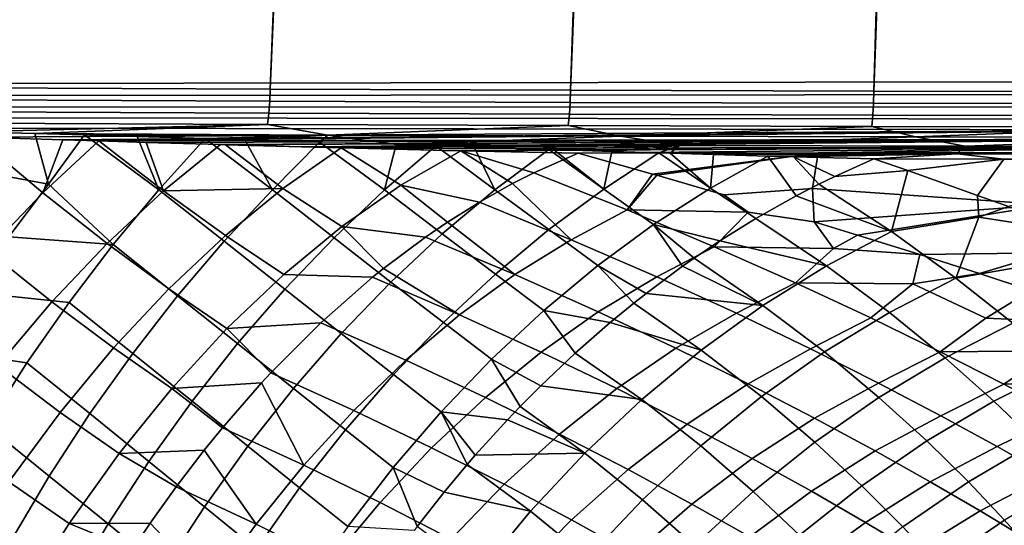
# Model space of a CAD drawing. Header units: metres. Extents: x -109 to 109, y -100 to 76.
# Tile 153 of 256: x 17.66 to 29.36, y -27.34 to -21.33. Entities that reach past the tile are written whole.
import ezdxf

# ---------------------------------------------------------------- set-up
doc = ezdxf.new("R2010")
doc.units = ezdxf.units.M
doc.layers.add('solid_21062310', color=7, linetype='CONTINUOUS')

msp = doc.modelspace()

# ---------------------------------------------------------------- linework, layer by layer
at = {"layer": 'solid_21062310'}
for points in [[(16.953859, -22.134804, -26.623857), (17.514687, 2.971952, -26.432684), (18.225191, 2.835671, -26.195766), (17.106878, -22.135736, -26.571331)], [(21.601665, 2.201033, -25.149216), (20.638123, -22.152105, -25.434639), (17.106878, -22.135736, -26.571331), (18.225191, 2.835671, -26.195766)], [(21.601665, 2.201033, -25.149216), (21.680277, 2.186922, -25.12639), (20.638123, -22.152105, -25.434639)], [(25.025061, 1.614456, -24.218842), (24.208811, -22.165691, -24.42893), (20.638123, -22.152105, -25.434639), (21.680277, 2.186922, -25.12639)], [(25.025061, 1.614456, -24.218842), (25.154701, 1.593361, -24.186144), (24.208811, -22.165691, -24.42893)], [(28.487005, 1.079226, -23.408051), (27.813778, -22.175663, -23.555637), (24.208811, -22.165691, -24.42893), (25.154701, 1.593361, -24.186144)], [(28.487005, 1.079226, -23.408051), (28.644148, 1.05631, -23.374298), (27.813778, -22.175663, -23.555637)], [(31.98267, 0.59762, -22.718815), (31.44804, -22.181311, -22.815916), (27.813778, -22.175663, -23.555637), (28.644148, 1.05631, -23.374298)], [(23.175426, -0.972689, 20.220478), (32.278339, -22.059999, 20.12933), (46.667332, -22.023781, 19.985252), (44.138027, -0.896292, 20.010578)], [(23.175426, -0.972689, 20.220478), (2.212826, -1.049087, 20.43038), (9.607429, -22.091278, 20.356337), (17.148014, -22.086779, 20.280832)], [(23.175426, -0.972689, 20.220478), (17.148014, -22.086779, 20.280832), (31.916618, -22.060759, 20.132952)], [(23.175426, -0.972689, 20.220478), (31.916618, -22.060759, 20.132952), (32.278339, -22.059999, 20.12933)], [(31.907946, -22.216625, 20.11944), (31.916618, -22.060759, 20.132952), (17.148014, -22.086779, 20.280832), (17.148109, -22.227818, 20.269711)], [(20.632771, -22.297047, -25.424038), (17.10243, -22.280676, -26.560436), (17.106878, -22.135736, -26.571331), (20.638123, -22.152105, -25.434639)], [(31.907856, -22.367771, 20.079058), (31.907946, -22.216625, 20.11944), (17.148109, -22.227818, 20.269711), (17.147978, -22.36537, 20.236626)], [(20.632771, -22.297047, -25.424038), (20.638123, -22.152105, -25.434639), (24.208811, -22.165691, -24.42893), (24.203474, -22.310627, -24.418228)], [(24.203474, -22.310627, -24.418228), (24.208811, -22.165691, -24.42893), (27.813778, -22.175663, -23.555637), (27.808947, -22.320599, -23.544666)], [(27.808947, -22.320599, -23.544666), (27.813778, -22.175663, -23.555637), (31.44804, -22.181311, -22.815916), (31.443941, -22.326252, -22.804712)], [(17.10243, -22.280676, -26.560436), (20.632771, -22.297047, -25.424038), (20.622049, -22.439035, -25.390488), (17.090395, -22.422667, -26.527332)], [(20.632771, -22.297047, -25.424038), (24.203474, -22.310627, -24.418228), (24.194117, -22.452618, -24.384274), (20.622049, -22.439035, -25.390488)], [(24.203474, -22.310627, -24.418228), (27.808947, -22.320599, -23.544666), (27.800993, -22.462587, -23.510359), (24.194117, -22.452618, -24.384274)], [(27.808947, -22.320599, -23.544666), (31.443941, -22.326252, -22.804712), (31.437429, -22.468243, -22.770102), (27.800993, -22.462587, -23.510359)], [(17.090395, -22.422667, -26.527332), (20.622049, -22.439035, -25.390488), (20.604849, -22.573444, -25.33535), (17.071093, -22.557074, -26.472895)], [(31.907494, -22.50964, 20.013111), (31.907856, -22.367771, 20.079058), (17.147978, -22.36537, 20.236626), (17.147627, -22.496038, 20.182396)], [(20.622049, -22.439035, -25.390488), (24.194117, -22.452618, -24.384274), (24.179071, -22.587027, -24.32851), (20.604849, -22.573444, -25.33535)], [(24.194117, -22.452618, -24.384274), (27.800993, -22.462587, -23.510359), (27.788153, -22.596998, -23.454048), (24.179071, -22.587027, -24.32851)], [(27.800993, -22.462587, -23.510359), (31.437429, -22.468243, -22.770102), (31.426838, -22.602652, -22.713327), (27.788153, -22.596998, -23.454048)], [(20.604849, -22.573444, -25.33535), (17.0502, -22.659109, -26.413342), (17.071093, -22.557074, -26.472895)], [(20.604849, -22.573444, -25.33535), (17.838066, -22.680819, -26.133434), (17.0502, -22.659109, -26.413342)], [(31.906866, -22.637945, 19.923595), (31.907494, -22.50964, 20.013111), (17.147627, -22.496038, 20.182396), (17.14706, -22.616594, 20.10836)], [(20.604849, -22.573444, -25.33535), (21.321484, -22.699799, -25.039957), (17.838066, -22.680819, -26.133434)], [(20.604849, -22.573444, -25.33535), (24.179071, -22.587027, -24.32851), (21.321484, -22.699799, -25.039957)], [(24.179071, -22.587027, -24.32851), (24.799425, -22.712366, -24.086853), (21.321484, -22.699799, -25.039957)], [(24.179071, -22.587027, -24.32851), (27.788153, -22.596998, -23.454048), (24.799425, -22.712366, -24.086853)], [(16.76906, -23.054432, -26.224157), (17.0502, -22.659109, -26.413342), (17.838066, -22.680819, -26.133434), (18.000608, -23.282061, -25.616714)], [(31.906866, -22.637945, 19.923595), (17.14706, -22.616594, 20.10836), (17.146297, -22.724058, 20.016348)], [(31.906866, -22.637945, 19.923595), (17.146297, -22.724058, 20.016348), (18.174519, -22.756443, 19.970129)], [(18.431868, -22.697882, -25.926174), (17.838066, -22.680819, -26.133434), (21.321484, -22.699799, -25.039957)], [(18.000608, -23.282061, -25.616714), (17.838066, -22.680819, -26.133434), (18.431868, -22.697882, -25.926174)], [(18.770918, -24.0026, -24.798086), (18.000608, -23.282061, -25.616714), (18.431868, -22.697882, -25.926174), (19.314764, -23.350786, -25.094191)], [(31.906866, -22.637945, 19.923595), (18.174519, -22.756443, 19.970129), (18.601727, -22.769526, 19.950121)], [(19.054451, -22.716265, -25.712282), (18.431868, -22.697882, -25.926174), (21.321484, -22.699799, -25.039957)], [(19.314764, -23.350786, -25.094191), (18.431868, -22.697882, -25.926174), (19.054451, -22.716265, -25.712282)], [(31.905993, -22.74881, 19.813215), (31.906866, -22.637945, 19.923595), (18.601727, -22.769526, 19.950121)], [(19.863535, -22.740803, -25.439428), (19.054451, -22.716265, -25.712282), (21.321484, -22.699799, -25.039957)], [(20.335186, -22.755358, -25.283014), (19.863535, -22.740803, -25.439428), (21.321484, -22.699799, -25.039957)], [(21.223919, -22.78319, -24.993425), (20.335186, -22.755358, -25.283014), (21.321484, -22.699799, -25.039957)], [(21.997217, -23.351032, -24.172541), (21.223919, -22.78319, -24.993425), (21.321484, -22.699799, -25.039957), (22.134289, -22.812012, -24.703648)], [(22.134289, -22.812012, -24.703648), (21.321484, -22.699799, -25.039957), (24.799425, -22.712366, -24.086853)], [(27.788153, -22.596998, -23.454048), (28.309309, -22.721399, -23.258753), (24.799425, -22.712366, -24.086853)], [(27.788153, -22.596998, -23.454048), (31.426838, -22.602652, -22.713327), (28.309309, -22.721399, -23.258753)], [(31.426838, -22.602652, -22.713327), (31.84643, -22.726288, -22.556824), (28.309309, -22.721399, -23.258753)], [(17.27898, -24.072201, 18.738201), (17.935326, -23.38588, 19.31036), (17.146297, -22.724058, 20.016348), (16.493446, -23.402748, 19.413486)], [(17.935326, -23.38588, 19.31036), (18.174519, -22.756443, 19.970129), (17.146297, -22.724058, 20.016348)], [(17.935326, -23.38588, 19.31036), (18.601727, -22.769526, 19.950121), (18.174519, -22.756443, 19.970129)], [(18.700663, -23.988974, 18.59408), (19.369448, -23.363558, 19.205715), (18.601727, -22.769526, 19.950121), (17.935326, -23.38588, 19.31036)], [(31.905993, -22.74881, 19.813215), (18.601727, -22.769526, 19.950121), (19.161909, -22.786322, 19.923145)], [(19.369448, -23.363558, 19.205715), (19.161909, -22.786322, 19.923145), (18.601727, -22.769526, 19.950121)], [(19.314764, -23.350786, -25.094191), (19.054451, -22.716265, -25.712282), (19.863535, -22.740803, -25.439428)], [(31.905993, -22.74881, 19.813215), (19.161909, -22.786322, 19.923145), (20.045374, -22.811924, 19.878838)], [(19.369448, -23.363558, 19.205715), (20.045374, -22.811924, 19.878838), (19.161909, -22.786322, 19.923145)], [(20.090712, -23.962856, -24.30608), (19.314764, -23.350786, -25.094191), (19.863535, -22.740803, -25.439428), (20.663822, -23.352636, -24.622456)], [(19.369448, -23.363558, 19.205715), (20.789242, -23.333546, 19.102152), (20.107992, -22.813694, 19.875614), (20.045374, -22.811924, 19.878838)], [(20.663822, -23.352636, -24.622456), (19.863535, -22.740803, -25.439428), (20.335186, -22.755358, -25.283014)], [(31.905993, -22.74881, 19.813215), (20.045374, -22.811924, 19.878838), (20.107992, -22.813694, 19.875614)], [(31.905993, -22.74881, 19.813215), (20.107992, -22.813694, 19.875614), (21.009857, -22.838512, 19.827879)], [(20.107992, -22.813694, 19.875614), (21.482243, -22.850967, 19.80188), (21.009857, -22.838512, 19.827879)], [(20.789242, -23.333546, 19.102152), (21.482243, -22.850967, 19.80188), (20.107992, -22.813694, 19.875614)], [(20.663822, -23.352636, -24.622456), (20.335186, -22.755358, -25.283014), (21.223919, -22.78319, -24.993425)], [(21.396515, -23.920149, -23.832928), (20.663822, -23.352636, -24.622456), (21.223919, -22.78319, -24.993425), (21.997217, -23.351032, -24.172541)], [(31.905993, -22.74881, 19.813215), (21.009857, -22.838512, 19.827879), (21.482243, -22.850967, 19.80188)], [(31.905993, -22.74881, 19.813215), (21.482243, -22.850967, 19.80188), (21.875774, -22.861036, 19.779676), (31.9049, -22.838884, 19.685305)], [(21.997217, -23.351032, -24.172541), (22.134289, -22.812012, -24.703648), (22.607866, -22.827065, -24.555574)], [(25.502542, -22.823444, -23.809671), (22.134289, -22.812012, -24.703648), (24.799425, -22.712366, -24.086853)], [(22.607866, -22.827065, -24.555574), (22.134289, -22.812012, -24.703648), (25.502542, -22.823444, -23.809671)], [(25.502542, -22.823444, -23.809671), (24.799425, -22.712366, -24.086853), (28.309309, -22.721399, -23.258753)], [(28.899626, -22.831442, -23.032593), (25.502542, -22.823444, -23.809671), (28.309309, -22.721399, -23.258753)], [(28.899626, -22.831442, -23.032593), (28.309309, -22.721399, -23.258753), (31.84643, -22.726288, -22.556824)], [(32.321426, -22.835499, -22.373356), (28.899626, -22.831442, -23.032593), (31.84643, -22.726288, -22.556824)], [(21.488537, -23.787708, 18.326921), (22.190487, -23.296143, 18.999498), (21.482243, -22.850967, 19.80188), (20.789242, -23.333546, 19.102152)], [(21.482243, -22.850967, 19.80188), (22.903732, -22.885872, 19.719269), (21.875774, -22.861036, 19.779676)], [(22.190487, -23.296143, 18.999498), (22.903732, -22.885872, 19.719269), (21.482243, -22.850967, 19.80188)], [(31.9049, -22.838884, 19.685305), (21.875774, -22.861036, 19.779676), (22.714008, -22.881456, 19.730688)], [(21.875774, -22.861036, 19.779676), (22.903732, -22.885872, 19.719269), (22.714008, -22.881456, 19.730688)], [(23.309244, -23.348757, -23.742117), (22.682722, -23.875505, -23.378574), (21.997217, -23.351032, -24.172541), (22.607866, -22.827065, -24.555574)], [(23.124947, -23.496984, 18.471235), (23.517929, -23.276814, 18.850216), (22.903732, -22.885872, 19.719269), (22.190487, -23.296143, 18.999498)], [(23.063004, -22.841515, -24.41497), (22.607866, -22.827065, -24.555574), (25.502542, -22.823444, -23.809671)], [(23.309244, -23.348757, -23.742117), (22.607866, -22.827065, -24.555574), (23.063004, -22.841515, -24.41497)], [(31.9049, -22.838884, 19.685305), (22.714008, -22.881456, 19.730688), (22.903732, -22.885872, 19.719269)], [(31.9049, -22.838884, 19.685305), (22.903732, -22.885872, 19.719269), (24.298223, -22.915701, 19.631319)], [(23.772869, -23.147772, 19.101269), (24.298223, -22.915701, 19.631319), (22.903732, -22.885872, 19.719269)], [(23.772869, -23.147772, 19.101269), (22.903732, -22.885872, 19.719269), (23.517929, -23.276814, 18.850216)], [(23.94808, -22.869511, -24.146164), (23.063004, -22.841515, -24.41497), (25.502542, -22.823444, -23.809671)], [(23.309244, -23.348757, -23.742117), (23.063004, -22.841515, -24.41497), (23.94808, -22.869511, -24.146164)], [(24.602417, -23.340885, -23.334068), (23.951088, -23.822939, -22.946968), (23.309244, -23.348757, -23.742117), (23.94808, -22.869511, -24.146164)], [(23.772869, -23.147772, 19.101269), (24.880177, -23.589945, 17.932066), (25.181511, -23.163649, 18.960443), (24.298223, -22.915701, 19.631319)], [(24.004385, -22.871281, -24.129269), (23.94808, -22.869511, -24.146164), (25.502542, -22.823444, -23.809671)], [(24.602417, -23.340885, -23.334068), (23.94808, -22.869511, -24.146164), (24.004385, -22.871281, -24.129269)], [(24.696871, -22.892912, -23.923428), (24.004385, -22.871281, -24.129269), (25.502542, -22.823444, -23.809671)], [(24.602417, -23.340885, -23.334068), (24.004385, -22.871281, -24.129269), (24.696871, -22.892912, -23.923428)], [(31.9049, -22.838884, 19.685305), (24.298223, -22.915701, 19.631319), (27.150061, -22.912029, 19.598858)], [(24.298223, -22.915701, 19.631319), (25.181511, -23.163649, 18.960443), (27.150061, -22.912029, 19.598858)], [(24.602417, -23.340885, -23.334068), (24.696871, -22.892912, -23.923428), (25.258873, -22.910248, -23.75894)], [(25.869358, -23.329906, -22.945774), (25.19445, -23.764349, -22.537468), (24.602417, -23.340885, -23.334068), (25.258873, -22.910248, -23.75894)], [(25.258873, -22.910248, -23.75894), (24.696871, -22.892912, -23.923428), (25.502542, -22.823444, -23.809671)], [(25.181511, -23.163649, 18.960443), (25.232662, -23.17824, 18.920265), (27.150061, -22.912029, 19.598858)], [(26.029158, -23.408932, 18.274113), (27.082716, -23.333607, 18.460361), (27.150061, -22.912029, 19.598858), (25.232662, -23.17824, 18.920265)], [(25.389935, -22.914248, -23.720913), (25.258873, -22.910248, -23.75894), (25.502542, -22.823444, -23.809671)], [(25.869358, -23.329906, -22.945774), (25.258873, -22.910248, -23.75894), (25.389935, -22.914248, -23.720913)], [(25.389935, -22.914248, -23.720913), (25.502542, -22.823444, -23.809671), (28.899626, -22.831442, -23.032593), (28.804226, -22.922934, -22.936163)], [(25.905304, -22.929815, -23.572559), (25.389935, -22.914248, -23.720913), (28.804226, -22.922934, -22.936163)], [(25.869358, -23.329906, -22.945774), (25.389935, -22.914248, -23.720913), (25.905304, -22.929815, -23.572559)], [(25.869358, -23.329906, -22.945774), (25.905304, -22.929815, -23.572559), (26.553244, -22.948996, -23.388567)], [(26.553244, -22.948996, -23.388567), (25.905304, -22.929815, -23.572559), (28.804226, -22.922934, -22.936163)], [(26.857582, -22.957817, -23.303091), (26.553244, -22.948996, -23.388567), (28.804226, -22.922934, -22.936163)], [(26.857582, -22.957817, -23.303091), (28.804226, -22.922934, -22.936163), (27.810822, -22.983974, -23.039833)], [(27.150061, -22.912029, 19.598858), (27.082716, -23.333607, 18.460361), (29.884508, -23.530039, 17.842651), (29.975941, -22.908087, 19.566502)], [(31.9049, -22.838884, 19.685305), (27.150061, -22.912029, 19.598858), (29.975941, -22.908087, 19.566502)], [(28.804226, -22.922934, -22.936163), (29.359699, -22.986, -22.710976), (27.810822, -22.983974, -23.039833)], [(28.804226, -22.922934, -22.936163), (28.899626, -22.831442, -23.032593), (32.321426, -22.835499, -22.373356), (32.243965, -22.927086, -22.271133)], [(32.243965, -22.927086, -22.271133), (29.359699, -22.986, -22.710976), (28.804226, -22.922934, -22.936163)], [(32.243965, -22.927086, -22.271133), (31.420874, -22.987736, -22.311758), (29.359699, -22.986, -22.710976)], [(18.000608, -23.282061, -25.616714), (17.531988, -23.911152, -25.354574), (16.494007, -23.461594, -26.051882), (16.76906, -23.054432, -26.224157)], [(26.887531, -23.423796, -22.449083), (26.409708, -23.693071, -22.159824), (25.869358, -23.329906, -22.945774), (26.553244, -22.948996, -23.388567)], [(26.887531, -23.423796, -22.449083), (26.553244, -22.948996, -23.388567), (26.857582, -22.957817, -23.303091), (27.15872, -23.283817, -22.618286)], [(27.347164, -23.191917, -22.73797), (26.857582, -22.957817, -23.303091), (27.810822, -22.983974, -23.039833)], [(27.347164, -23.191917, -22.73797), (27.15872, -23.283817, -22.618286), (26.857582, -22.957817, -23.303091)], [(27.347164, -23.191917, -22.73797), (27.810822, -22.983974, -23.039833), (28.215858, -23.122145, -22.661724)], [(29.359699, -22.986, -22.710976), (28.215858, -23.122145, -22.661724), (27.810822, -22.983974, -23.039833)], [(29.359699, -22.986, -22.710976), (29.046364, -23.416277, -21.855391), (28.215858, -23.122145, -22.661724)], [(31.420874, -22.987736, -22.311758), (29.411703, -23.55035, -21.485819), (29.046364, -23.416277, -21.855391), (29.359699, -22.986, -22.710976)], [(24.880177, -23.589945, 17.932066), (23.772869, -23.147772, 19.101269), (23.517929, -23.276814, 18.850216), (24.21369, -23.943731, 17.32169)], [(24.880177, -23.589945, 17.932066), (25.232662, -23.17824, 18.920265), (25.181511, -23.163649, 18.960443)], [(28.020786, -23.84547, -21.268541), (27.15872, -23.283817, -22.618286), (27.347164, -23.191917, -22.73797), (28.215858, -23.122145, -22.661724)], [(28.020786, -23.84547, -21.268541), (28.215858, -23.122145, -22.661724), (29.046364, -23.416277, -21.855391), (29.061264, -23.677114, -21.288239)], [(18.770918, -24.0026, -24.798086), (17.531988, -23.911152, -25.354574), (18.000608, -23.282061, -25.616714)], [(23.517929, -23.276814, 18.850216), (23.124947, -23.496984, 18.471235), (24.21369, -23.943731, 17.32169)], [(24.880177, -23.589945, 17.932066), (26.319298, -23.617231, 17.691256), (26.029158, -23.408932, 18.274113), (25.232662, -23.17824, 18.920265)], [(28.020786, -23.84547, -21.268541), (26.887531, -23.423796, -22.449083), (27.15872, -23.283817, -22.618286)], [(17.935326, -23.38588, 19.31036), (17.27898, -24.072201, 18.738201), (18.042826, -24.683401, 18.048613), (18.700663, -23.988974, 18.59408)], [(19.369448, -23.363558, 19.205715), (18.700663, -23.988974, 18.59408), (19.432154, -24.528202, 17.870338), (20.105198, -23.894068, 18.45661)], [(19.536114, -24.611561, -24.036783), (18.770918, -24.0026, -24.798086), (19.314764, -23.350786, -25.094191), (20.090712, -23.962856, -24.30608)], [(19.369448, -23.363558, 19.205715), (20.105198, -23.894068, 18.45661), (20.789242, -23.333546, 19.102152)], [(20.813219, -24.530804, -23.538074), (20.090712, -23.962856, -24.30608), (20.663822, -23.352636, -24.622456), (21.396515, -23.920149, -23.832928)], [(20.789242, -23.333546, 19.102152), (20.105198, -23.894068, 18.45661), (20.797688, -24.35709, 17.706228), (21.488537, -23.787708, 18.326921)], [(22.682722, -23.875505, -23.378574), (22.07255, -24.446999, -23.057264), (21.396515, -23.920149, -23.832928), (21.997217, -23.351032, -24.172541)], [(22.190487, -23.296143, 18.999498), (21.488537, -23.787708, 18.326921), (22.48435, -23.912325, 17.874725), (22.744829, -23.734867, 18.114048)], [(22.190487, -23.296143, 18.999498), (22.744829, -23.734867, 18.114048), (23.124947, -23.496984, 18.471235)], [(23.951088, -23.822939, -22.946968), (23.315065, -24.353058, -22.59926), (22.682722, -23.875505, -23.378574), (23.309244, -23.348757, -23.742117)], [(25.19445, -23.764349, -22.537468), (24.533819, -24.25013, -22.165257), (23.951088, -23.822939, -22.946968), (24.602417, -23.340885, -23.334068)], [(26.409708, -23.693071, -22.159824), (25.983078, -23.958639, -21.911415), (25.19445, -23.764349, -22.537468), (25.869358, -23.329906, -22.945774)], [(26.319298, -23.617231, 17.691256), (27.102377, -23.729876, 17.33872), (27.082716, -23.333607, 18.460361), (26.029158, -23.408932, 18.274113)], [(27.082716, -23.333607, 18.460361), (27.102377, -23.729876, 17.33872), (29.884508, -23.530039, 17.842651)], [(22.744829, -23.734867, 18.114048), (23.544783, -24.35898, 16.757042), (24.21369, -23.943731, 17.32169), (23.124947, -23.496984, 18.471235)], [(26.887531, -23.423796, -22.449083), (28.020786, -23.84547, -21.268541), (27.249531, -24.253927, -20.847797), (26.409708, -23.693071, -22.159824)], [(29.061264, -23.677114, -21.288239), (29.046364, -23.416277, -21.855391), (29.411703, -23.55035, -21.485819)], [(24.880177, -23.589945, 17.932066), (24.21369, -23.943731, 17.32169), (25.232052, -24.385784, 16.133837), (25.916584, -24.02739, 16.724335)], [(26.319298, -23.617231, 17.691256), (24.880177, -23.589945, 17.932066), (25.916584, -24.02739, 16.724335)], [(25.916584, -24.02739, 16.724335), (27.333387, -24.04895, 16.425207), (27.102377, -23.729876, 17.33872), (26.319298, -23.617231, 17.691256)], [(27.102377, -23.729876, 17.33872), (27.618107, -23.888182, 16.860291), (29.884508, -23.530039, 17.842651)], [(28.35997, -24.120573, 16.135548), (29.890215, -24.101439, 16.141315), (29.884508, -23.530039, 17.842651), (27.618107, -23.888182, 16.860291)], [(29.061264, -23.677114, -21.288239), (29.411703, -23.55035, -21.485819), (30.208036, -23.852779, -20.643478)], [(22.744829, -23.734867, 18.114048), (22.48435, -23.912325, 17.874725), (23.544783, -24.35898, 16.757042)], [(27.249531, -24.253927, -20.847797), (25.983078, -23.958639, -21.911415), (26.409708, -23.693071, -22.159824)], [(27.333387, -24.04895, 16.425207), (27.618107, -23.888182, 16.860291), (27.102377, -23.729876, 17.33872)], [(29.061264, -23.677114, -21.288239), (28.787624, -24.399952, -19.917253), (28.020786, -23.84547, -21.268541)], [(28.787624, -24.399952, -19.917253), (29.061264, -23.677114, -21.288239), (30.208036, -23.852779, -20.643478), (29.812109, -24.221731, -19.913754)], [(21.488537, -23.787708, 18.326921), (20.797688, -24.35709, 17.706228), (21.854866, -24.391335, 17.315266), (21.985491, -24.285961, 17.42911)], [(21.488537, -23.787708, 18.326921), (21.985491, -24.285961, 17.42911), (22.48435, -23.912325, 17.874725)], [(24.533819, -24.25013, -22.165257), (23.890841, -24.784769, -21.831045), (23.315065, -24.353058, -22.59926), (23.951088, -23.822939, -22.946968)], [(25.540241, -24.260429, -21.663816), (25.104965, -24.584267, -21.431108), (24.533819, -24.25013, -22.165257), (25.19445, -23.764349, -22.537468)], [(25.675922, -24.165064, -21.738541), (25.540241, -24.260429, -21.663816), (25.19445, -23.764349, -22.537468)], [(25.983078, -23.958639, -21.911415), (25.675922, -24.165064, -21.738541), (25.19445, -23.764349, -22.537468)], [(27.997145, -24.8083, -19.53373), (27.249531, -24.253927, -20.847797), (28.020786, -23.84547, -21.268541), (28.787624, -24.399952, -19.917253)], [(18.770918, -24.0026, -24.798086), (18.246801, -24.690187, -24.551441), (17.080492, -24.568584, -25.13546), (17.531988, -23.911152, -25.354574)], [(18.700663, -23.988974, 18.59408), (18.042826, -24.683401, 18.048613), (18.775188, -25.231155, 17.347767), (19.432154, -24.528202, 17.870338)], [(20.105198, -23.894068, 18.45661), (19.432154, -24.528202, 17.870338), (20.123102, -25.000034, 17.142057), (20.797688, -24.35709, 17.706228)], [(20.250269, -25.17992, -23.289469), (19.536114, -24.611561, -24.036783), (20.090712, -23.962856, -24.30608), (20.813219, -24.530804, -23.538074)], [(22.07255, -24.446999, -23.057264), (21.481806, -25.060349, -22.779812), (20.813219, -24.530804, -23.538074), (21.396515, -23.920149, -23.832928)], [(21.985491, -24.285961, 17.42911), (22.888723, -24.837887, 16.228903), (23.544783, -24.35898, 16.757042), (22.48435, -23.912325, 17.874725)], [(23.315065, -24.353058, -22.59926), (22.697582, -24.928551, -22.292711), (22.07255, -24.446999, -23.057264), (22.682722, -23.875505, -23.378574)], [(23.544783, -24.35898, 16.757042), (24.536945, -24.801153, 15.60187), (25.232052, -24.385784, 16.133837), (24.21369, -23.943731, 17.32169)], [(26.494991, -24.724998, -20.463795), (25.675922, -24.165064, -21.738541), (25.983078, -23.958639, -21.911415), (27.249531, -24.253927, -20.847797)], [(27.333387, -24.04895, 16.425207), (28.35997, -24.120573, 16.135548), (27.618107, -23.888182, 16.860291)], [(17.27898, -24.072201, 18.738201), (16.633587, -24.82266, 18.238729), (17.400959, -25.441538, 17.573477), (18.042826, -24.683401, 18.048613)], [(19.002825, -25.295477, -23.815929), (18.246801, -24.690187, -24.551441), (18.770918, -24.0026, -24.798086), (19.536114, -24.611561, -24.036783)], [(25.916584, -24.02739, 16.724335), (25.232052, -24.385784, 16.133837), (26.180056, -24.819479, 14.911716), (26.882113, -24.456549, 15.48212)], [(27.333387, -24.04895, 16.425207), (25.916584, -24.02739, 16.724335), (26.882113, -24.456549, 15.48212)], [(26.882113, -24.456549, 15.48212), (28.275047, -24.469946, 15.126239), (28.35997, -24.120573, 16.135548), (27.333387, -24.04895, 16.425207)], [(28.35997, -24.120573, 16.135548), (29.067299, -24.347198, 15.400696), (29.890215, -24.101439, 16.141315)], [(29.067299, -24.347198, 15.400696), (29.677748, -24.546755, 14.728186), (29.890215, -24.101439, 16.141315)], [(26.494991, -24.724998, -20.463795), (25.540241, -24.260429, -21.663816), (25.675922, -24.165064, -21.738541)], [(28.275047, -24.469946, 15.126239), (29.067299, -24.347198, 15.400696), (28.35997, -24.120573, 16.135548)], [(30.47542, -24.747814, -18.540665), (29.465691, -24.938471, -18.566654), (28.787624, -24.399952, -19.917253), (29.812109, -24.221731, -19.913754)], [(21.985491, -24.285961, 17.42911), (21.854866, -24.391335, 17.315266), (22.888723, -24.837887, 16.228903)], [(24.961702, -24.697002, -21.356928), (24.678207, -24.929438, -21.213802), (23.890841, -24.784769, -21.831045), (24.533819, -24.25013, -22.165257)], [(25.104965, -24.584267, -21.431108), (24.961702, -24.697002, -21.356928), (24.533819, -24.25013, -22.165257)], [(26.494991, -24.724998, -20.463795), (25.104965, -24.584267, -21.431108), (25.540241, -24.260429, -21.663816)], [(27.225069, -25.279249, -19.186163), (26.494991, -24.724998, -20.463795), (27.249531, -24.253927, -20.847797), (27.997145, -24.8083, -19.53373)], [(20.123102, -25.000034, 17.142057), (21.240217, -24.931183, 16.796164), (21.854866, -24.391335, 17.315266), (20.797688, -24.35709, 17.706228)], [(21.240217, -24.931183, 16.796164), (22.249392, -25.377619, 15.740396), (22.888723, -24.837887, 16.228903), (21.854866, -24.391335, 17.315266)], [(22.697582, -24.928551, -22.292711), (22.101774, -25.546495, -22.028877), (21.481806, -25.060349, -22.779812), (22.07255, -24.446999, -23.057264)], [(23.890841, -24.784769, -21.831045), (23.268799, -25.365532, -21.536537), (22.697582, -24.928551, -22.292711), (23.315065, -24.353058, -22.59926)], [(22.888723, -24.837887, 16.228903), (23.856487, -25.280197, 15.105693), (24.536945, -24.801153, 15.60187), (23.544783, -24.35898, 16.757042)], [(24.536945, -24.801153, 15.60187), (25.460825, -25.235172, 14.413114), (26.180056, -24.819479, 14.911716), (25.232052, -24.385784, 16.133837)], [(26.882113, -24.456549, 15.48212), (26.180056, -24.819479, 14.911716), (27.058189, -25.241417, 13.658868), (27.777256, -24.874142, 14.208958)], [(28.275047, -24.469946, 15.126239), (26.882113, -24.456549, 15.48212), (27.777256, -24.874142, 14.208958)], [(28.658741, -25.347374, -18.21977), (27.997145, -24.8083, -19.53373), (28.787624, -24.399952, -19.917253), (29.465691, -24.938471, -18.566654)], [(28.275047, -24.469946, 15.126239), (29.144878, -24.877001, 13.79784), (29.677748, -24.546755, 14.728186), (29.067299, -24.347198, 15.400696)], [(18.246801, -24.690187, -24.551441), (17.745083, -25.410048, -24.355515), (16.648064, -25.251524, -24.960314), (17.080492, -24.568584, -25.13546)], [(19.432154, -24.528202, 17.870338), (18.775188, -25.231155, 17.347767), (19.469826, -25.711733, 16.638628), (20.123102, -25.000034, 17.142057)], [(21.481806, -25.060349, -22.779812), (20.913477, -25.712456, -22.547619), (20.250269, -25.17992, -23.289469), (20.813219, -24.530804, -23.538074)], [(28.275047, -24.469946, 15.126239), (27.777256, -24.874142, 14.208958), (28.602608, -25.276995, 12.908241), (29.144878, -24.877001, 13.79784)], [(29.144878, -24.877001, 13.79784), (30.511639, -24.938545, 13.355876), (29.909269, -24.623428, 14.462926), (29.677748, -24.546755, 14.728186)], [(18.042826, -24.683401, 18.048613), (17.400959, -25.441538, 17.573477), (18.139269, -25.997623, 16.892841), (18.775188, -25.231155, 17.347767)], [(18.493534, -26.011156, -23.644629), (17.745083, -25.410048, -24.355515), (18.246801, -24.690187, -24.551441), (19.002825, -25.295477, -23.815929)], [(19.710499, -25.864229, -23.088362), (19.002825, -25.295477, -23.815929), (19.536114, -24.611561, -24.036783), (20.250269, -25.17992, -23.289469)], [(25.761625, -25.255899, -20.118809), (24.961702, -24.697002, -21.356928), (25.104965, -24.584267, -21.431108), (26.494991, -24.724998, -20.463795)], [(24.260904, -25.295185, -21.012377), (23.853971, -25.68071, -20.827271), (23.268799, -25.365532, -21.536537), (23.890841, -24.784769, -21.831045)], [(23.856487, -25.280197, 15.105693), (24.758102, -25.71459, 13.949394), (25.460825, -25.235172, 14.413114), (24.536945, -24.801153, 15.60187)], [(24.678207, -24.929438, -21.213802), (24.260904, -25.295185, -21.012377), (23.890841, -24.784769, -21.831045)], [(25.761625, -25.255899, -20.118809), (24.678207, -24.929438, -21.213802), (24.961702, -24.697002, -21.356928)], [(26.47596, -25.810011, -18.876608), (25.761625, -25.255899, -20.118809), (26.494991, -24.724998, -20.463795), (27.225069, -25.279249, -19.186163)], [(27.872034, -25.818962, -17.90769), (27.225069, -25.279249, -19.186163), (27.997145, -24.8083, -19.53373), (28.658741, -25.347374, -18.21977)], [(23.268799, -25.365532, -21.536537), (22.670872, -25.989454, -21.283239), (22.101774, -25.546495, -22.028877), (22.697582, -24.928551, -22.292711)], [(22.249392, -25.377619, 15.740396), (23.194704, -25.820082, 14.648241), (23.856487, -25.280197, 15.105693), (22.888723, -24.837887, 16.228903)], [(25.460825, -25.235172, 14.413114), (26.316877, -25.657629, 13.194197), (27.058189, -25.241417, 13.658868), (26.180056, -24.819479, 14.911716)], [(27.777256, -24.874142, 14.208958), (27.058189, -25.241417, 13.658868), (27.867043, -25.648325, 12.378689), (28.602608, -25.276995, 12.908241)], [(30.511639, -24.938545, 13.355876), (29.144878, -24.877001, 13.79784), (28.602608, -25.276995, 12.908241), (29.943485, -25.267094, 12.443428)], [(20.123102, -25.000034, 17.142057), (19.469826, -25.711733, 16.638628), (20.533747, -25.647778, 16.235718), (20.644039, -25.528679, 16.32049)], [(20.123102, -25.000034, 17.142057), (20.644039, -25.528679, 16.32049), (21.240217, -24.931183, 16.796164)], [(20.644039, -25.528679, 16.32049), (21.630564, -25.974985, 15.29441), (22.249392, -25.377619, 15.740396), (21.240217, -24.931183, 16.796164)], [(25.053774, -25.843494, -19.814877), (24.260904, -25.295185, -21.012377), (24.678207, -24.929438, -21.213802), (25.761625, -25.255899, -20.118809)], [(29.240154, -25.863483, -16.907402), (28.658741, -25.347374, -18.21977), (29.465691, -24.938471, -18.566654), (30.061073, -25.453432, -17.218285)], [(22.101774, -25.546495, -22.028877), (21.530666, -26.203753, -21.809101), (20.913477, -25.712456, -22.547619), (21.481806, -25.060349, -22.779812)], [(17.745083, -25.410048, -24.355515), (17.268318, -26.158518, -24.2113), (16.236568, -25.957031, -24.829891), (16.648064, -25.251524, -24.960314)], [(18.775188, -25.231155, 17.347767), (18.139269, -25.997623, 16.892841), (18.842739, -26.486868, 16.199703), (19.469826, -25.711733, 16.638628)], [(20.913477, -25.712456, -22.547619), (20.370434, -26.400026, -22.361856), (19.710499, -25.864229, -23.088362), (20.250269, -25.17992, -23.289469)], [(24.758102, -25.71459, 13.949394), (25.59396, -26.137646, 12.763302), (26.316877, -25.657629, 13.194197), (25.460825, -25.235172, 14.413114)], [(25.75425, -26.397449, -18.606895), (25.053774, -25.843494, -19.814877), (25.761625, -25.255899, -20.118809), (26.47596, -25.810011, -18.876608)], [(26.316877, -25.657629, 13.194197), (27.105635, -26.065233, 11.948409), (27.867043, -25.648325, 12.378689), (27.058189, -25.241417, 13.658868)], [(27.110222, -26.350445, -17.632256), (26.47596, -25.810011, -18.876608), (27.225069, -25.279249, -19.186163), (27.872034, -25.818962, -17.90769)], [(28.602608, -25.276995, 12.908241), (27.867043, -25.648325, 12.378689), (28.607265, -26.03709, 11.074422), (29.358818, -25.662109, 11.583221)], [(29.943485, -25.267094, 12.443428), (28.602608, -25.276995, 12.908241), (29.358818, -25.662109, 11.583221)], [(31.279507, -25.312738, 11.954715), (29.943485, -25.267094, 12.443428), (29.358818, -25.662109, 11.583221), (30.671787, -25.637409, 11.065978)], [(19.19663, -26.580278, -22.935768), (18.493534, -26.011156, -23.644629), (19.002825, -25.295477, -23.815929), (19.710499, -25.864229, -23.088362)], [(21.630564, -25.974985, 15.29441), (22.555506, -26.41762, 14.232221), (23.194704, -25.820082, 14.648241), (22.249392, -25.377619, 15.740396)], [(23.608715, -25.927807, -20.721491), (23.4583, -26.085159, -20.658894), (22.670872, -25.989454, -21.283239), (23.268799, -25.365532, -21.536537)], [(23.194704, -25.820082, 14.648241), (24.07604, -26.254898, 13.5233), (24.758102, -25.71459, 13.949394), (23.856487, -25.280197, 15.105693)], [(23.853971, -25.68071, -20.827271), (23.608715, -25.927807, -20.721491), (23.268799, -25.365532, -21.536537)], [(25.053774, -25.843494, -19.814877), (23.853971, -25.68071, -20.827271), (24.260904, -25.295185, -21.012377)], [(28.441416, -26.336393, -16.629789), (27.872034, -25.818962, -17.90769), (28.658741, -25.347374, -18.21977), (29.240154, -25.863483, -16.907402)], [(17.400959, -25.441538, 17.573477), (16.779966, -26.257593, 17.172302), (17.52919, -26.821817, 16.508995), (18.139269, -25.997623, 16.892841)], [(18.010815, -26.754988, -23.523746), (17.268318, -26.158518, -24.2113), (17.745083, -25.410048, -24.355515), (18.493534, -26.011156, -23.644629)], [(29.746737, -26.349953, -15.597717), (29.240154, -25.863483, -16.907402), (30.061073, -25.453432, -17.218285), (30.579365, -25.938257, -15.873277)], [(20.533747, -25.647778, 16.235718), (21.035902, -26.626451, 14.893581), (21.630564, -25.974985, 15.29441), (20.644039, -25.528679, 16.32049)], [(22.670872, -25.989454, -21.283239), (22.100113, -26.653351, -21.072445), (21.530666, -26.203753, -21.809101), (22.101774, -25.546495, -22.028877)], [(19.469826, -25.711733, 16.638628), (18.842739, -26.486868, 16.199703), (19.853682, -26.446924, 15.737409), (20.069855, -26.180288, 15.891056)], [(19.469826, -25.711733, 16.638628), (20.069855, -26.180288, 15.891056), (20.533747, -25.647778, 16.235718)], [(20.533747, -25.647778, 16.235718), (20.069855, -26.180288, 15.891056), (21.035902, -26.626451, 14.893581)], [(21.530666, -26.203753, -21.809101), (20.987162, -26.896982, -21.634497), (20.370434, -26.400026, -22.361856), (20.913477, -25.712456, -22.547619)], [(24.375616, -26.484304, -19.553797), (23.608715, -25.927807, -20.721491), (23.853971, -25.68071, -20.827271), (25.053774, -25.843494, -19.814877)], [(24.07604, -26.254898, 13.5233), (24.893711, -26.678629, 12.368731), (25.59396, -26.137646, 12.763302), (24.758102, -25.71459, 13.949394)], [(25.59396, -26.137646, 12.763302), (26.364523, -26.546055, 11.550588), (27.105635, -26.065233, 11.948409), (26.316877, -25.657629, 13.194197)], [(27.105635, -26.065233, 11.948409), (27.8277, -26.454855, 10.678888), (28.607265, -26.03709, 11.074422), (27.867043, -25.648325, 12.378689)], [(29.358818, -25.662109, 11.583221), (28.607265, -26.03709, 11.074422), (29.27989, -26.40489, 9.748757), (30.046911, -26.026754, 10.236611)], [(30.671787, -25.637409, 11.065978), (29.358818, -25.662109, 11.583221), (30.046911, -26.026754, 10.236611)], [(20.370434, -26.400026, -22.361856), (19.855423, -27.119587, -22.223467), (19.19663, -26.580278, -22.935768), (19.710499, -25.864229, -23.088362)], [(22.555506, -26.41762, 14.232221), (23.418674, -26.852901, 13.137351), (24.07604, -26.254898, 13.5233), (23.194704, -25.820082, 14.648241)], [(25.064201, -27.038092, -18.37862), (24.375616, -26.484304, -19.553797), (25.053774, -25.843494, -19.814877), (25.75425, -26.397449, -18.606895)], [(26.377806, -26.938681, -17.395098), (25.75425, -26.397449, -18.606895), (26.47596, -25.810011, -18.876608), (27.110222, -26.350445, -17.632256)], [(27.66958, -26.86937, -16.387089), (27.110222, -26.350445, -17.632256), (27.872034, -25.818962, -17.90769), (28.441416, -26.336393, -16.629789)], [(28.938271, -26.824762, -15.353516), (28.441416, -26.336393, -16.629789), (29.240154, -25.863483, -16.907402), (29.746737, -26.349953, -15.597717)], [(21.035902, -26.626451, 14.893581), (21.942677, -27.069273, 13.860089), (22.555506, -26.41762, 14.232221), (21.630564, -25.974985, 15.29441)], [(24.375616, -26.484304, -19.553797), (23.4583, -26.085159, -20.658894), (23.608715, -25.927807, -20.721491)], [(18.139269, -25.997623, 16.892841), (17.52919, -26.821817, 16.508995), (18.246529, -27.319647, 15.828562), (18.842739, -26.486868, 16.199703)], [(18.711252, -27.324461, -22.832457), (18.010815, -26.754988, -23.523746), (18.493534, -26.011156, -23.644629), (19.19663, -26.580278, -22.935768)], [(22.977945, -26.619394, -20.471422), (22.704195, -26.947256, -20.373762), (22.100113, -26.653351, -21.072445), (22.670872, -25.989454, -21.283239)], [(23.07476, -26.50765, -20.507614), (22.977945, -26.619394, -20.471422), (22.670872, -25.989454, -21.283239)], [(23.4583, -26.085159, -20.658894), (23.07476, -26.50765, -20.507614), (22.670872, -25.989454, -21.283239)], [(24.375616, -26.484304, -19.553797), (23.07476, -26.50765, -20.507614), (23.4583, -26.085159, -20.658894)], [(26.364523, -26.546055, 11.550588), (27.070322, -26.936661, 10.314281), (27.8277, -26.454855, 10.678888), (27.105635, -26.065233, 11.948409)], [(27.8277, -26.454855, 10.678888), (28.484034, -26.823631, 9.38825), (29.27989, -26.40489, 9.748757), (28.607265, -26.03709, 11.074422)], [(30.046911, -26.026754, 10.236611), (29.27989, -26.40489, 9.748757), (29.88559, -26.748983, 8.404717), (30.667635, -26.368309, 8.871321)], [(17.557096, -27.523218, -23.453894), (16.818935, -26.931784, -24.119534), (17.268318, -26.158518, -24.2113), (18.010815, -26.754988, -23.523746)], [(19.853682, -26.446924, 15.737409), (20.468922, -27.328171, 14.540281), (21.035902, -26.626451, 14.893581), (20.069855, -26.180288, 15.891056)], [(22.100113, -26.653351, -21.072445), (21.559437, -27.353827, -20.90523), (20.987162, -26.896982, -21.634497), (21.530666, -26.203753, -21.809101)], [(24.893711, -26.678629, 12.368731), (25.64809, -27.087946, 11.187577), (26.364523, -26.546055, 11.550588), (25.59396, -26.137646, 12.763302)], [(23.418674, -26.852901, 13.137351), (24.220274, -27.27738, 12.012816), (24.893711, -26.678629, 12.368731), (24.07604, -26.254898, 13.5233)], [(18.842739, -26.486868, 16.199703), (19.521059, -26.882158, 15.510401), (19.853682, -26.446924, 15.737409)], [(19.853682, -26.446924, 15.737409), (19.521059, -26.882158, 15.510401), (20.468922, -27.328171, 14.540281)], [(20.987162, -26.896982, -21.634497), (20.474022, -27.622663, -21.505951), (19.855423, -27.119587, -22.223467), (20.370434, -26.400026, -22.361856)], [(21.942677, -27.069273, 13.860089), (22.789888, -27.505064, 12.79383), (23.418674, -26.852901, 13.137351), (22.555506, -26.41762, 14.232221)], [(25.679121, -27.580191, -17.197617), (25.064201, -27.038092, -18.37862), (25.75425, -26.397449, -18.606895), (26.377806, -26.938681, -17.395098)], [(26.929211, -27.459255, -16.180733), (26.377806, -26.938681, -17.395098), (27.110222, -26.350445, -17.632256), (27.66958, -26.86937, -16.387089)], [(28.158747, -27.359877, -15.142115), (27.66958, -26.86937, -16.387089), (28.441416, -26.336393, -16.629789), (28.938271, -26.824762, -15.353516)], [(28.484034, -26.823631, 9.38825), (29.075256, -27.168797, 8.079428), (29.88559, -26.748983, 8.404717), (29.27989, -26.40489, 9.748757)], [(29.367186, -27.278124, -14.079693), (28.938271, -26.824762, -15.353516), (29.746737, -26.349953, -15.597717), (30.183359, -26.800976, -14.291562)], [(18.842739, -26.486868, 16.199703), (18.246529, -27.319647, 15.828562), (19.21195, -27.316061, 15.310529), (19.521059, -26.882158, 15.510401)], [(23.731167, -27.174541, -19.337112), (22.977945, -26.619394, -20.471422), (23.07476, -26.50765, -20.507614), (24.375616, -26.484304, -19.553797)], [(24.409899, -27.728149, -18.193132), (23.731167, -27.174541, -19.337112), (24.375616, -26.484304, -19.553797), (25.064201, -27.038092, -18.37862)], [(25.64809, -27.087946, 11.187577), (26.339611, -27.47966, 9.982758), (27.070322, -26.936661, 10.314281), (26.364523, -26.546055, 11.550588)], [(27.070322, -26.936661, 10.314281), (27.712223, -27.306564, 9.056923), (28.484034, -26.823631, 9.38825), (27.8277, -26.454855, 10.678888)], [(19.855423, -27.119587, -22.223467), (19.371042, -27.8675, -22.133146), (18.711252, -27.324461, -22.832457), (19.19663, -26.580278, -22.935768)], [(20.468922, -27.328171, 14.540281), (21.359835, -27.771193, 13.534048), (21.942677, -27.069273, 13.860089), (21.035902, -26.626451, 14.893581)], [(22.382694, -27.356417, -20.268517), (22.347418, -27.403008, -20.257635), (21.559437, -27.353827, -20.90523), (22.100113, -26.653351, -21.072445)], [(22.704195, -26.947256, -20.373762), (22.382694, -27.356417, -20.268517), (22.100113, -26.653351, -21.072445)], [(23.731167, -27.174541, -19.337112), (22.704195, -26.947256, -20.373762), (22.977945, -26.619394, -20.471422)], [(24.220274, -27.27738, 12.012816), (24.960573, -27.687698, 10.861525), (25.64809, -27.087946, 11.187577), (24.893711, -26.678629, 12.368731)], [(18.256813, -28.093027, -22.778948), (17.557096, -27.523218, -23.453894), (18.010815, -26.754988, -23.523746), (18.711252, -27.324461, -22.832457)], [(29.075256, -27.168797, 8.079428), (29.601404, -27.487356, 6.756669), (30.424429, -27.066393, 7.046697), (29.88559, -26.748983, 8.404717)], [(17.52919, -26.821817, 16.508995), (16.949564, -27.697514, 16.199129), (17.685654, -28.20384, 15.52798), (18.246529, -27.319647, 15.828562)], [(19.21195, -27.316061, 15.310529), (19.932976, -28.075989, 14.236597), (20.468922, -27.328171, 14.540281), (19.521059, -26.882158, 15.510401)], [(21.559437, -27.353827, -20.90523), (21.051607, -28.087305, -20.78245), (20.474022, -27.622663, -21.505951), (20.987162, -26.896982, -21.634497)], [(22.789888, -27.505064, 12.79383), (23.577627, -27.930357, 11.697662), (24.220274, -27.27738, 12.012816), (23.418674, -26.852901, 13.137351)], [(27.412771, -27.952131, -14.964765), (26.929211, -27.459255, -16.180733), (27.66958, -26.86937, -16.387089), (28.158747, -27.359877, -15.142115)], [(27.712223, -27.306564, 9.056923), (28.290766, -27.652966, 7.781353), (29.075256, -27.168797, 8.079428), (28.484034, -26.823631, 9.38825)], [(28.581972, -27.815872, -13.898142), (28.158747, -27.359877, -15.142115), (28.938271, -26.824762, -15.353516), (29.367186, -27.278124, -14.079693)], [(23.124233, -27.910128, -19.166103), (22.382694, -27.356417, -20.268517), (22.704195, -26.947256, -20.373762), (23.731167, -27.174541, -19.337112)], [(26.224686, -28.102568, -16.011946), (25.679121, -27.580191, -17.197617), (26.377806, -26.938681, -17.395098), (26.929211, -27.459255, -16.180733)], [(26.339611, -27.47966, 9.982758), (26.969017, -27.850834, 8.756734), (27.712223, -27.306564, 9.056923), (27.070322, -26.936661, 10.314281)], [(20.474022, -27.622663, -21.505951), (19.993851, -28.377111, -21.424116), (19.371042, -27.8675, -22.133146), (19.855423, -27.119587, -22.223467)], [(21.359835, -27.771193, 13.534048), (22.193399, -28.207533, 12.494766), (22.789888, -27.505064, 12.79383), (21.942677, -27.069273, 13.860089)], [(25.018295, -28.271183, -17.040983), (24.409899, -27.728149, -18.193132), (25.064201, -27.038092, -18.37862), (25.679121, -27.580191, -17.197617)], [(24.960573, -27.687698, 10.861525), (25.639887, -28.080643, 9.686276), (26.339611, -27.47966, 9.982758), (25.64809, -27.087946, 11.187577)], [(23.79521, -28.463541, -18.051527), (23.124233, -27.910128, -19.166103), (23.731167, -27.174541, -19.337112), (24.409899, -27.728149, -18.193132)], [(28.290766, -27.652966, 7.781353), (28.805943, -27.972853, 6.491662), (29.601404, -27.487356, 6.756669), (29.075256, -27.168797, 8.079428)], [(17.685654, -28.20384, 15.52798), (18.614012, -28.247795, 14.958708), (19.000898, -27.630138, 15.180776), (18.246529, -27.319647, 15.828562)], [(18.246529, -27.319647, 15.828562), (19.000898, -27.630138, 15.180776), (19.21195, -27.316061, 15.310529)], [(19.371042, -27.8675, -22.133146), (18.919744, -28.63999, -22.091352), (18.256813, -28.093027, -22.778948), (18.711252, -27.324461, -22.832457)], [(19.21195, -27.316061, 15.310529), (19.000898, -27.630138, 15.180776), (19.932976, -28.075989, 14.236597)], [(19.932976, -28.075989, 14.236597), (20.810431, -28.519226, 13.256024), (21.359835, -27.771193, 13.534048), (20.468922, -27.328171, 14.540281)], [(23.577627, -27.930357, 11.697662), (24.306034, -28.341772, 10.574357), (24.960573, -27.687698, 10.861525), (24.220274, -27.27738, 12.012816)], [(26.969017, -27.850834, 8.756734), (27.536753, -28.198629, 7.512255), (28.290766, -27.652966, 7.781353), (27.712223, -27.306564, 9.056923)], [(28.943085, -28.23197, -12.655866), (28.581972, -27.815872, -13.898142), (29.367186, -27.278124, -14.079693), (29.732313, -27.691263, -12.809007)]]:
    msp.add_3dface(points, dxfattribs=at)

doc.saveas('drawing.dxf')
